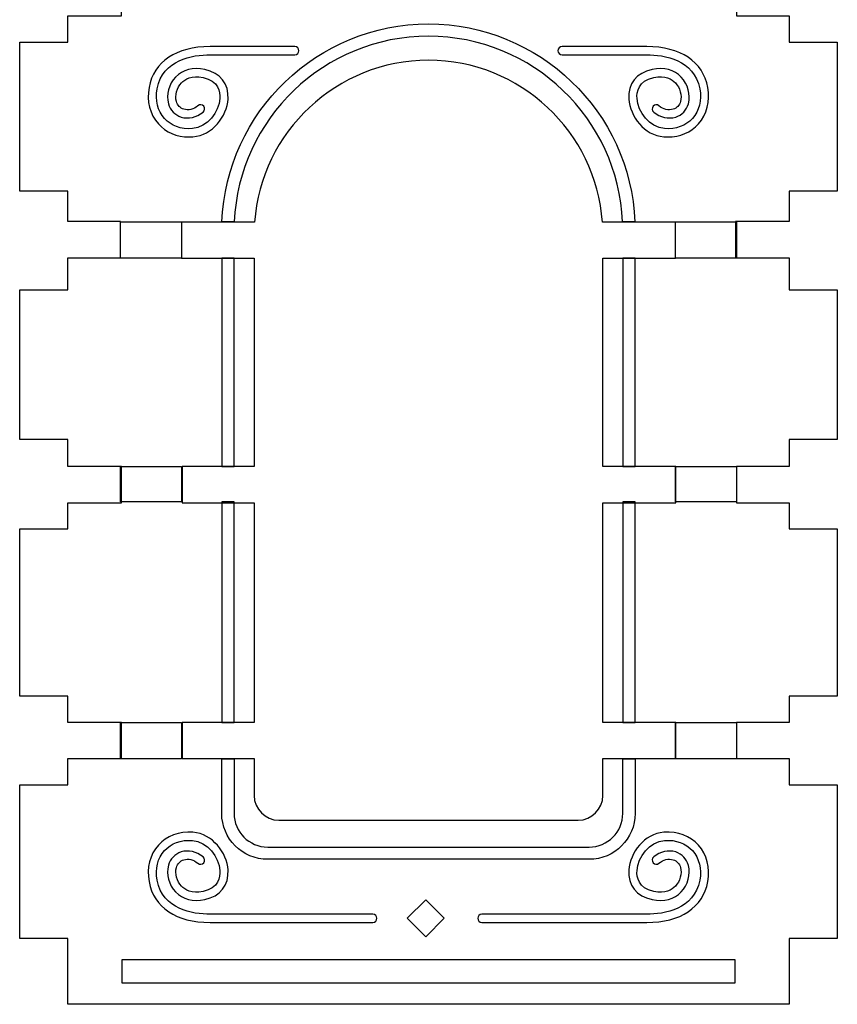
# Model space of a CAD drawing. Header units: millimetres. Extents: x -429 to 420, y -314 to 480.
# Tile 96 of 143: x 315 to 420, y -239 to -112. Entities that reach past the tile are written whole.
import ezdxf

# ---------------------------------------------------------------- set-up
doc = ezdxf.new("R2010")
doc.units = ezdxf.units.MM
doc.header["$MEASUREMENT"] = 0
doc.layers.add('Layer 1', color=7, linetype='Continuous')

msp = doc.modelspace()

# ---------------------------------------------------------------- linework, layer by layer
at = {"layer": 'Layer 1', "color": 114}
for points in [[(340.7475, -169.7615), (342.3349, -169.7615), (342.3349, -142.8479), (340.7475, -142.8479), (340.7475, -169.7615)], [(392.5045, -169.7615), (394.0919, -169.7615), (394.0919, -142.8479), (392.5045, -142.8479), (392.5045, -169.7615)], [(340.7475, -202.7934), (342.3349, -202.7934), (342.3349, -174.3188), (340.7475, -174.3188), (340.7475, -202.7934)], [(392.5045, -202.7934), (394.0919, -202.7934), (394.0919, -174.3188), (392.5045, -174.3188), (392.5045, -202.7934)]]:
    msp.add_lwpolyline(points, close=True, dxfattribs=at)
at = {"layer": 'Layer 1', "color": 7, "lineweight": 25}
for points, knots in [([(413.9836, -73.6776), (413.9836, -73.6776), (413.9836, -70.2947), (413.9836, -70.2947), (413.9836, -70.2947), (413.9836, -70.2947), (420.183, -70.2947), (420.183, -70.2947), (420.183, -70.2947), (420.183, -70.2947), (420.183, -50.9783), (420.183, -50.9783), (420.183, -50.9783), (420.183, -50.9783), (420.183, -50.9782), (420.183, -50.9782), (420.183, -50.9782), (420.183, -50.9782), (413.9836, -50.9782), (413.9836, -50.9782), (413.9836, -50.9782), (413.9836, -50.9782), (413.9836, -49.5291), (413.9836, -49.5291), (413.9836, -49.5291), (413.9836, -49.5291), (413.9836, -49.5291), (413.9836, -49.5291), (413.9836, -49.5291), (413.9836, -49.5291), (413.9836, -47.6027), (413.9836, -47.6027), (413.9836, -47.6027), (413.9836, -47.6027), (378.137, -47.6027), (378.137, -47.6027), (378.137, -47.6027), (376.4611, -47.6027), (374.9255, -48.5277), (374.1323, -50.0038), (374.1323, -50.0038), (372.8493, -52.3914), (370.3286, -54.0149), (367.4283, -54.0149), (367.4283, -54.0149), (364.528, -54.0149), (362.0073, -52.3914), (360.7243, -50.0038), (360.7243, -50.0038), (359.9311, -48.5277), (358.3954, -47.6027), (356.7196, -47.6027), (356.7196, -47.6027), (356.7196, -47.6027), (320.8724, -47.6027), (320.8724, -47.6027), (320.8724, -47.6027), (320.8724, -47.6027), (320.8724, -50.9783), (320.8724, -50.9783), (320.8724, -50.9783), (320.8724, -50.9783), (314.673, -50.9782), (314.673, -50.9782), (314.673, -50.9782), (314.673, -50.9782), (314.673, -50.9782), (314.673, -50.9782), (314.673, -50.9782), (314.673, -50.9782), (314.673, -70.2946), (314.673, -70.2946), (314.673, -70.2946), (314.673, -70.2946), (320.8724, -70.2947), (320.8724, -70.2947), (320.8724, -70.2947), (320.8724, -70.2947), (320.8724, -73.6777), (320.8724, -73.6777), (320.8724, -73.6777), (320.8724, -73.6777), (327.826, -73.6776), (327.826, -73.6776), (327.826, -73.6776), (327.826, -73.6776), (327.826, -78.3504), (327.826, -78.3504), (327.826, -78.3504), (327.826, -78.3504), (320.8724, -78.3504), (320.8724, -78.3504), (320.8724, -78.3504), (320.8724, -78.3504), (320.8724, -81.7257), (320.8724, -81.7257), (320.8724, -81.7257), (320.8724, -81.7257), (314.673, -81.7257), (314.673, -81.7257), (314.673, -81.7257), (314.673, -81.7257), (314.673, -103.521), (314.673, -103.521), (314.673, -103.521), (314.673, -103.521), (320.8724, -103.521), (320.8724, -103.521), (320.8724, -103.521), (320.8724, -103.521), (320.8724, -106.8963), (320.8724, -106.8963), (320.8724, -106.8963), (320.8724, -106.8963), (327.826, -106.8963), (327.826, -106.8963), (327.826, -106.8963), (327.826, -106.8963), (327.826, -111.5694), (327.826, -111.5694), (327.826, -111.5694), (327.826, -111.5694), (320.8724, -111.5694), (320.8724, -111.5694), (320.8724, -111.5694), (320.8724, -111.5694), (320.8724, -114.9447), (320.8724, -114.9447), (320.8724, -114.9447), (320.8724, -114.9447), (314.673, -114.9447), (314.673, -114.9447), (314.673, -114.9447), (314.673, -114.9447), (314.673, -134.1947), (314.673, -134.1947), (314.673, -134.1947), (314.673, -134.1947), (320.8724, -134.1947), (320.8724, -134.1947), (320.8724, -134.1947), (320.8724, -134.1947), (320.8724, -137.502), (320.8724, -137.502), (320.8724, -137.502), (320.8724, -137.502), (320.8724, -138.1338), (320.8724, -138.1338), (320.8724, -138.1338), (320.8724, -138.1338), (327.6849, -138.1338), (327.6849, -138.1338), (327.6849, -138.1338), (327.6849, -138.1338), (327.6849, -142.8216), (327.6849, -142.8216), (327.6849, -142.8216), (327.6849, -142.8216), (320.8724, -142.8216), (320.8724, -142.8216), (320.8724, -142.8216), (320.8724, -142.8216), (320.8724, -146.9507), (320.8724, -146.9507), (320.8724, -146.9507), (320.8724, -146.9507), (314.673, -146.9507), (314.673, -146.9507), (314.673, -146.9507), (314.673, -146.9507), (314.673, -166.2671), (314.673, -166.2671), (314.673, -166.2671), (314.673, -166.2671), (320.8724, -166.2671), (320.8724, -166.2671), (320.8724, -166.2671), (320.8724, -166.2671), (320.8724, -169.7474), (320.8724, -169.7474), (320.8724, -169.7474), (320.8724, -169.7474), (327.826, -169.7475), (327.826, -169.7475), (327.826, -169.7475), (327.826, -169.7475), (327.826, -174.4203), (327.826, -174.4203), (327.826, -174.4203), (327.826, -174.4203), (320.8724, -174.4203), (320.8724, -174.4203), (320.8724, -174.4203), (320.8724, -174.4203), (320.8724, -177.7956), (320.8724, -177.7956), (320.8724, -177.7956), (320.8724, -177.7956), (314.673, -177.7956), (314.673, -177.7956), (314.673, -177.7956), (314.673, -177.7956), (314.673, -199.4195), (314.673, -199.4195), (314.673, -199.4195), (314.673, -199.4195), (320.8724, -199.4194), (320.8724, -199.4194), (320.8724, -199.4194), (320.8724, -199.4194), (320.8724, -202.7947), (320.8724, -202.7947), (320.8724, -202.7947), (320.8724, -202.7947), (327.826, -202.7947), (327.826, -202.7947), (327.826, -202.7947), (327.826, -202.7947), (327.826, -207.4678), (327.826, -207.4678), (327.826, -207.4678), (327.826, -207.4678), (320.8724, -207.4678), (320.8724, -207.4678), (320.8724, -207.4678), (320.8724, -207.4678), (320.8724, -210.8431), (320.8724, -210.8431), (320.8724, -210.8431), (320.8724, -210.8431), (314.673, -210.8431), (314.673, -210.8431), (314.673, -210.8431), (314.673, -210.8431), (314.673, -230.7035), (314.673, -230.7035), (314.673, -230.7035), (314.673, -230.7035), (320.8724, -230.7035), (320.8724, -230.7035), (320.8724, -230.7035), (320.8724, -230.7035), (320.8724, -239.19), (320.8724, -239.19), (320.8724, -239.19), (320.8724, -239.19), (413.9836, -239.19), (413.9836, -239.19), (413.9836, -239.19), (413.9836, -239.19), (413.9836, -230.7035), (413.9836, -230.7035), (413.9836, -230.7035), (413.9836, -230.7035), (420.183, -230.7035), (420.183, -230.7035), (420.183, -230.7035), (420.183, -230.7035), (420.183, -210.8431), (420.183, -210.8431), (420.183, -210.8431), (420.183, -210.8431), (413.9836, -210.8431), (413.9836, -210.8431), (413.9836, -210.8431), (413.9836, -210.8431), (413.9836, -207.4678), (413.9836, -207.4678), (413.9836, -207.4678), (413.9836, -207.4678), (407.1592, -207.4678), (407.1592, -207.4678), (407.1592, -207.4678), (407.1592, -207.4678), (407.1592, -202.7947), (407.1592, -202.7947), (407.1592, -202.7947), (407.1592, -202.7947), (413.9836, -202.7947), (413.9836, -202.7947), (413.9836, -202.7947), (413.9836, -202.7947), (413.9836, -199.4194), (413.9836, -199.4194), (413.9836, -199.4194), (413.9836, -199.4194), (420.183, -199.4194), (420.183, -199.4194), (420.183, -199.4194), (420.183, -199.4194), (420.183, -177.7955), (420.183, -177.7955), (420.183, -177.7955), (420.183, -177.7955), (413.9836, -177.7956), (413.9836, -177.7956), (413.9836, -177.7956), (413.9836, -177.7956), (413.9836, -174.4203), (413.9836, -174.4203), (413.9836, -174.4203), (413.9836, -174.4203), (407.1592, -174.4203), (407.1592, -174.4203), (407.1592, -174.4203), (407.1592, -174.4203), (407.1592, -169.7475), (407.1592, -169.7475), (407.1592, -169.7475), (407.1592, -169.7475), (413.9836, -169.7475), (413.9836, -169.7475), (413.9836, -169.7475), (413.9836, -169.7475), (413.9836, -166.2672), (413.9836, -166.2672), (413.9836, -166.2672), (413.9836, -166.2672), (420.183, -166.2671), (420.183, -166.2671), (420.183, -166.2671), (420.183, -166.2671), (420.183, -146.9507), (420.183, -146.9507), (420.183, -146.9507), (420.183, -146.9507), (413.9836, -146.9507), (413.9836, -146.9507), (413.9836, -146.9507), (413.9836, -146.9507), (413.9836, -142.8216), (413.9836, -142.8216), (413.9836, -142.8216), (413.9836, -142.8216), (407.0602, -142.8216), (407.0602, -142.8216), (407.0602, -142.8216), (407.0602, -142.8216), (407.0602, -138.1338), (407.0602, -138.1338), (407.0602, -138.1338), (407.0602, -138.1338), (413.9836, -138.1338), (413.9836, -138.1338), (413.9836, -138.1338), (413.9836, -138.1338), (413.9836, -137.502), (413.9836, -137.502), (413.9836, -137.502), (413.9836, -137.502), (413.9836, -134.1947), (413.9836, -134.1947), (413.9836, -134.1947), (413.9836, -134.1947), (420.183, -134.1947), (420.183, -134.1947), (420.183, -134.1947), (420.183, -134.1947), (420.183, -114.9447), (420.183, -114.9447), (420.183, -114.9447), (420.183, -114.9447), (413.9836, -114.9447), (413.9836, -114.9447), (413.9836, -114.9447), (413.9836, -114.9447), (413.9836, -111.5697), (413.9836, -111.5697), (413.9836, -111.5697), (413.9836, -111.5697), (407.1592, -111.5697), (407.1592, -111.5697), (407.1592, -111.5697), (407.1592, -111.5697), (407.1592, -106.8966), (407.1592, -106.8966), (407.1592, -106.8966), (407.1592, -106.8966), (413.9836, -106.8966), (413.9836, -106.8966), (413.9836, -106.8966), (413.9836, -106.8966), (413.9836, -103.5213), (413.9836, -103.5213), (413.9836, -103.5213), (413.9836, -103.5213), (420.183, -103.5213), (420.183, -103.5213), (420.183, -103.5213), (420.183, -103.5213), (420.183, -81.726), (420.183, -81.726), (420.183, -81.726), (420.183, -81.726), (413.9836, -81.726), (413.9836, -81.726), (413.9836, -81.726), (413.9836, -81.726), (413.9836, -78.3507), (413.9836, -78.3507), (413.9836, -78.3507), (413.9836, -78.3507), (407.1592, -78.3507), (407.1592, -78.3507), (407.1592, -78.3507), (407.1592, -78.3507), (407.1592, -73.6779), (407.1592, -73.6779), (407.1592, -73.6779), (407.1592, -73.6779), (413.9836, -73.6779), (413.9836, -73.6779), (413.9836, -73.6779), (413.9836, -73.6779), (413.9836, -73.6776), (413.9836, -73.6776)], [0, 0, 0, 0, 0.00952381, 0.00952381, 0.00952381, 0.00952381, 0.01904762, 0.01904762, 0.01904762, 0.01904762, 0.02857143, 0.02857143, 0.02857143, 0.02857143, 0.03809524, 0.03809524, 0.03809524, 0.03809524, 0.04761905, 0.04761905, 0.04761905, 0.04761905, 0.05714286, 0.05714286, 0.05714286, 0.05714286, 0.06666667, 0.06666667, 0.06666667, 0.06666667, 0.07619048, 0.07619048, 0.07619048, 0.07619048, 0.08571429, 0.08571429, 0.08571429, 0.08571429, 0.0952381, 0.0952381, 0.0952381, 0.0952381, 0.1047619, 0.1047619, 0.1047619, 0.1047619, 0.11428571, 0.11428571, 0.11428571, 0.11428571, 0.12380952, 0.12380952, 0.12380952, 0.12380952, 0.13333333, 0.13333333, 0.13333333, 0.13333333, 0.14285714, 0.14285714, 0.14285714, 0.14285714, 0.15238095, 0.15238095, 0.15238095, 0.15238095, 0.16190476, 0.16190476, 0.16190476, 0.16190476, 0.17142857, 0.17142857, 0.17142857, 0.17142857, 0.18095238, 0.18095238, 0.18095238, 0.18095238, 0.19047619, 0.19047619, 0.19047619, 0.19047619, 0.2, 0.2, 0.2, 0.2, 0.20952381, 0.20952381, 0.20952381, 0.20952381, 0.21904762, 0.21904762, 0.21904762, 0.21904762, 0.22857143, 0.22857143, 0.22857143, 0.22857143, 0.23809524, 0.23809524, 0.23809524, 0.23809524, 0.24761905, 0.24761905, 0.24761905, 0.24761905, 0.25714286, 0.25714286, 0.25714286, 0.25714286, 0.26666667, 0.26666667, 0.26666667, 0.26666667, 0.27619048, 0.27619048, 0.27619048, 0.27619048, 0.28571429, 0.28571429, 0.28571429, 0.28571429, 0.2952381, 0.2952381, 0.2952381, 0.2952381, 0.3047619, 0.3047619, 0.3047619, 0.3047619, 0.31428571, 0.31428571, 0.31428571, 0.31428571, 0.32380952, 0.32380952, 0.32380952, 0.32380952, 0.33333333, 0.33333333, 0.33333333, 0.33333333, 0.34285714, 0.34285714, 0.34285714, 0.34285714, 0.35238095, 0.35238095, 0.35238095, 0.35238095, 0.36190476, 0.36190476, 0.36190476, 0.36190476, 0.37142857, 0.37142857, 0.37142857, 0.37142857, 0.38095238, 0.38095238, 0.38095238, 0.38095238, 0.39047619, 0.39047619, 0.39047619, 0.39047619, 0.4, 0.4, 0.4, 0.4, 0.40952381, 0.40952381, 0.40952381, 0.40952381, 0.41904762, 0.41904762, 0.41904762, 0.41904762, 0.42857143, 0.42857143, 0.42857143, 0.42857143, 0.43809524, 0.43809524, 0.43809524, 0.43809524, 0.44761905, 0.44761905, 0.44761905, 0.44761905, 0.45714286, 0.45714286, 0.45714286, 0.45714286, 0.46666667, 0.46666667, 0.46666667, 0.46666667, 0.47619048, 0.47619048, 0.47619048, 0.47619048, 0.48571429, 0.48571429, 0.48571429, 0.48571429, 0.4952381, 0.4952381, 0.4952381, 0.4952381, 0.5047619, 0.5047619, 0.5047619, 0.5047619, 0.51428571, 0.51428571, 0.51428571, 0.51428571, 0.52380952, 0.52380952, 0.52380952, 0.52380952, 0.53333333, 0.53333333, 0.53333333, 0.53333333, 0.54285714, 0.54285714, 0.54285714, 0.54285714, 0.55238095, 0.55238095, 0.55238095, 0.55238095, 0.56190476, 0.56190476, 0.56190476, 0.56190476, 0.57142857, 0.57142857, 0.57142857, 0.57142857, 0.58095238, 0.58095238, 0.58095238, 0.58095238, 0.59047619, 0.59047619, 0.59047619, 0.59047619, 0.6, 0.6, 0.6, 0.6, 0.60952381, 0.60952381, 0.60952381, 0.60952381, 0.61904762, 0.61904762, 0.61904762, 0.61904762, 0.62857143, 0.62857143, 0.62857143, 0.62857143, 0.63809524, 0.63809524, 0.63809524, 0.63809524, 0.64761905, 0.64761905, 0.64761905, 0.64761905, 0.65714286, 0.65714286, 0.65714286, 0.65714286, 0.66666667, 0.66666667, 0.66666667, 0.66666667, 0.67619048, 0.67619048, 0.67619048, 0.67619048, 0.68571429, 0.68571429, 0.68571429, 0.68571429, 0.6952381, 0.6952381, 0.6952381, 0.6952381, 0.7047619, 0.7047619, 0.7047619, 0.7047619, 0.71428571, 0.71428571, 0.71428571, 0.71428571, 0.72380952, 0.72380952, 0.72380952, 0.72380952, 0.73333333, 0.73333333, 0.73333333, 0.73333333, 0.74285714, 0.74285714, 0.74285714, 0.74285714, 0.75238095, 0.75238095, 0.75238095, 0.75238095, 0.76190476, 0.76190476, 0.76190476, 0.76190476, 0.77142857, 0.77142857, 0.77142857, 0.77142857, 0.78095238, 0.78095238, 0.78095238, 0.78095238, 0.79047619, 0.79047619, 0.79047619, 0.79047619, 0.8, 0.8, 0.8, 0.8, 0.80952381, 0.80952381, 0.80952381, 0.80952381, 0.81904762, 0.81904762, 0.81904762, 0.81904762, 0.82857143, 0.82857143, 0.82857143, 0.82857143, 0.83809524, 0.83809524, 0.83809524, 0.83809524, 0.84761905, 0.84761905, 0.84761905, 0.84761905, 0.85714286, 0.85714286, 0.85714286, 0.85714286, 0.86666667, 0.86666667, 0.86666667, 0.86666667, 0.87619048, 0.87619048, 0.87619048, 0.87619048, 0.88571429, 0.88571429, 0.88571429, 0.88571429, 0.8952381, 0.8952381, 0.8952381, 0.8952381, 0.9047619, 0.9047619, 0.9047619, 0.9047619, 0.91428571, 0.91428571, 0.91428571, 0.91428571, 0.92380952, 0.92380952, 0.92380952, 0.92380952, 0.93333333, 0.93333333, 0.93333333, 0.93333333, 0.94285714, 0.94285714, 0.94285714, 0.94285714, 0.95238095, 0.95238095, 0.95238095, 0.95238095, 0.96190476, 0.96190476, 0.96190476, 0.96190476, 0.97142857, 0.97142857, 0.97142857, 0.97142857, 0.98095238, 0.98095238, 0.98095238, 0.98095238, 1, 1, 1, 1]), ([(399.3526, -202.795), (399.3526, -202.795), (399.3526, -207.4681), (399.3526, -207.4681), (399.3526, -207.4681), (399.3526, -207.4681), (389.9282, -207.4681), (389.9282, -207.4681), (389.9282, -207.4681), (389.9282, -207.4681), (389.9282, -212.2393), (389.9282, -212.2393), (389.9282, -212.2393), (389.9282, -213.9856), (388.4994, -215.4143), (386.7532, -215.4143), (386.7532, -215.4143), (386.7532, -215.4143), (348.1031, -215.4143), (348.1031, -215.4143), (348.1031, -215.4143), (346.3568, -215.4143), (344.9281, -213.9855), (344.9281, -212.2393), (344.9281, -212.2393), (344.9281, -212.2393), (344.9281, -207.4681), (344.9281, -207.4681), (344.9281, -207.4681), (344.9281, -207.4681), (335.6325, -207.4681), (335.6325, -207.4681), (335.6325, -207.4681), (335.6325, -207.4681), (335.6325, -202.795), (335.6325, -202.795), (335.6325, -202.795), (335.6325, -202.795), (344.9281, -202.795), (344.9281, -202.795), (344.9281, -202.795), (344.9281, -202.795), (344.9281, -174.4203), (344.9281, -174.4203), (344.9281, -174.4203), (344.9281, -174.4203), (335.6325, -174.4203), (335.6325, -174.4203), (335.6325, -174.4203), (335.6325, -174.4203), (335.6325, -169.7475), (335.6325, -169.7475), (335.6325, -169.7475), (335.6325, -169.7475), (344.9281, -169.7475), (344.9281, -169.7475), (344.9281, -169.7475), (344.9281, -169.7475), (344.9281, -142.8351), (344.9281, -142.8351), (344.9281, -142.8351), (344.9281, -142.8351), (335.5494, -142.8351), (335.5494, -142.8351), (335.5494, -142.8351), (335.5494, -142.8351), (335.5494, -138.1955), (335.5494, -138.1955), (335.5494, -138.1955), (335.5494, -138.1955), (344.9913, -138.1955), (344.9913, -138.1955), (344.9913, -138.1955), (345.8168, -126.5575), (355.5895, -117.2892), (367.4282, -117.2892), (367.4282, -117.2892), (379.2669, -117.2892), (389.0396, -126.5576), (389.8651, -138.1955), (389.8651, -138.1955), (389.8651, -138.1955), (399.3143, -138.1955), (399.3143, -138.1955), (399.3143, -138.1955), (399.3143, -138.1955), (399.3143, -142.8351), (399.3143, -142.8351), (399.3143, -142.8351), (399.3143, -142.8351), (389.9284, -142.8351), (389.9284, -142.8351), (389.9284, -142.8351), (389.9284, -142.8351), (389.9284, -169.7475), (389.9284, -169.7475), (389.9284, -169.7475), (389.9284, -169.7475), (399.3529, -169.7475), (399.3529, -169.7475), (399.3529, -169.7475), (399.3529, -169.7475), (399.3529, -174.4203), (399.3529, -174.4203), (399.3529, -174.4203), (399.3529, -174.4203), (389.9284, -174.4203), (389.9284, -174.4203), (389.9284, -174.4203), (389.9284, -174.4203), (389.9284, -202.7947), (389.9284, -202.7947), (389.9284, -202.7947), (389.9284, -202.7947), (399.3526, -202.7947), (399.3526, -202.7947), (399.3526, -202.7947), (399.3526, -202.7947), (399.3526, -202.795), (399.3526, -202.795)], [0, 0, 0, 0, 0.03225806, 0.03225806, 0.03225806, 0.03225806, 0.06451613, 0.06451613, 0.06451613, 0.06451613, 0.09677419, 0.09677419, 0.09677419, 0.09677419, 0.12903226, 0.12903226, 0.12903226, 0.12903226, 0.16129032, 0.16129032, 0.16129032, 0.16129032, 0.19354839, 0.19354839, 0.19354839, 0.19354839, 0.22580645, 0.22580645, 0.22580645, 0.22580645, 0.25806452, 0.25806452, 0.25806452, 0.25806452, 0.29032258, 0.29032258, 0.29032258, 0.29032258, 0.32258065, 0.32258065, 0.32258065, 0.32258065, 0.35483871, 0.35483871, 0.35483871, 0.35483871, 0.38709677, 0.38709677, 0.38709677, 0.38709677, 0.41935484, 0.41935484, 0.41935484, 0.41935484, 0.4516129, 0.4516129, 0.4516129, 0.4516129, 0.48387097, 0.48387097, 0.48387097, 0.48387097, 0.51612903, 0.51612903, 0.51612903, 0.51612903, 0.5483871, 0.5483871, 0.5483871, 0.5483871, 0.58064516, 0.58064516, 0.58064516, 0.58064516, 0.61290323, 0.61290323, 0.61290323, 0.61290323, 0.64516129, 0.64516129, 0.64516129, 0.64516129, 0.67741935, 0.67741935, 0.67741935, 0.67741935, 0.70967742, 0.70967742, 0.70967742, 0.70967742, 0.74193548, 0.74193548, 0.74193548, 0.74193548, 0.77419355, 0.77419355, 0.77419355, 0.77419355, 0.80645161, 0.80645161, 0.80645161, 0.80645161, 0.83870968, 0.83870968, 0.83870968, 0.83870968, 0.87096774, 0.87096774, 0.87096774, 0.87096774, 0.90322581, 0.90322581, 0.90322581, 0.90322581, 0.93548387, 0.93548387, 0.93548387, 0.93548387, 1, 1, 1, 1]), ([(406.9917, -236.4264), (406.9917, -236.4264), (327.8643, -236.4264), (327.8643, -236.4264), (327.8643, -236.4264), (327.8643, -236.4264), (327.8643, -233.4266), (327.8643, -233.4266), (327.8643, -233.4266), (327.8643, -233.4266), (406.9917, -233.4266), (406.9917, -233.4266), (406.9917, -233.4266), (406.9917, -233.4266), (406.9917, -236.4264), (406.9917, -236.4264)], [0, 0, 0, 0, 0.2, 0.2, 0.2, 0.2, 0.4, 0.4, 0.4, 0.4, 0.6, 0.6, 0.6, 0.6, 1, 1, 1, 1])]:
    msp.add_open_spline(points, degree=3, knots=knots, dxfattribs=at)
at = {"layer": 'Layer 1', "color": 114}
for points, knots in [([(342.3608, -138.1666), (342.9429, -124.8472), (353.9593, -114.1901), (367.4198, -114.1901), (367.4198, -114.1901), (380.8802, -114.1901), (391.8967, -124.847), (392.4785, -138.1666), (392.4785, -138.1666), (392.4785, -138.1666), (394.067, -138.1666), (394.067, -138.1666), (394.067, -138.1666), (393.4839, -123.9714), (381.7554, -112.6026), (367.4195, -112.6026), (367.4195, -112.6026), (353.0836, -112.6026), (341.3551, -123.9715), (340.772, -138.1666), (340.772, -138.1666), (340.772, -138.1666), (342.3608, -138.1666), (342.3608, -138.1666)], [0, 0, 0, 0, 0.14285714, 0.14285714, 0.14285714, 0.14285714, 0.28571429, 0.28571429, 0.28571429, 0.28571429, 0.42857143, 0.42857143, 0.42857143, 0.42857143, 0.57142857, 0.57142857, 0.57142857, 0.57142857, 0.71428571, 0.71428571, 0.71428571, 0.71428571, 1, 1, 1, 1]), ([(336.5445, -127.1888), (334.9417, -127.1888), (333.5431, -126.6017), (332.5673, -125.509), (332.5673, -125.509), (331.4709, -124.2808), (331.0322, -122.5642), (331.3634, -120.7986), (331.3634, -120.7986), (331.9915, -117.4508), (334.8652, -115.5305), (339.248, -115.5305), (339.248, -115.5305), (339.248, -115.5305), (350.1764, -115.5305), (350.1764, -115.5305), (350.1764, -115.5305), (350.4685, -115.5305), (350.7056, -115.7676), (350.7056, -116.0597), (350.7056, -116.0597), (350.7056, -116.3518), (350.4685, -116.5889), (350.1764, -116.5889), (350.1764, -116.5889), (350.1764, -116.5889), (339.248, -116.5888), (339.248, -116.5888), (339.248, -116.5888), (337.0004, -116.5888), (333.1226, -117.1611), (332.4035, -120.9938), (332.4035, -120.9938), (332.1334, -122.4339), (332.4808, -123.8227), (333.3568, -124.8038), (333.3568, -124.8038), (334.2072, -125.7563), (335.4864, -126.2225), (336.958, -126.1148), (336.958, -126.1148), (338.9024, -125.974), (340.3865, -123.9574), (340.5024, -122.2357), (340.5024, -122.2357), (340.5582, -121.4036), (340.3503, -119.9444), (338.3281, -119.52), (338.3281, -119.52), (336.8594, -119.2126), (336.0093, -119.7203), (335.555, -120.2008), (335.555, -120.2008), (334.9528, -120.8374), (334.6811, -121.8351), (334.8938, -122.6268), (334.8938, -122.6268), (335.0224, -123.1049), (335.3658, -123.4655), (335.836, -123.6161), (335.836, -123.6161), (336.4281, -123.8053), (337.1004, -123.642), (337.6791, -123.1663), (337.6791, -123.1663), (337.9051, -122.9811), (338.2384, -123.0131), (338.4239, -123.2391), (338.4239, -123.2391), (338.6096, -123.4651), (338.5768, -123.7982), (338.3511, -123.9836), (338.3511, -123.9836), (337.5015, -124.6818), (336.44, -124.921), (335.5129, -124.6236), (335.5129, -124.6236), (334.6937, -124.3611), (334.0955, -123.7335), (333.8717, -122.9014), (333.8717, -122.9014), (333.5635, -121.7552), (333.931, -120.3775), (334.7861, -119.4735), (334.7861, -119.4735), (335.6907, -118.5168), (337.0261, -118.1654), (338.5453, -118.4842), (338.5453, -118.4842), (340.5643, -118.9078), (341.6909, -120.3365), (341.5584, -122.3064), (341.5584, -122.3064), (341.4102, -124.5075), (339.5571, -126.9871), (337.0346, -127.1702), (337.0346, -127.1702), (336.8694, -127.1827), (336.7059, -127.1888), (336.5445, -127.1888)], [0, 0, 0, 0, 0.03846154, 0.03846154, 0.03846154, 0.03846154, 0.07692308, 0.07692308, 0.07692308, 0.07692308, 0.11538462, 0.11538462, 0.11538462, 0.11538462, 0.15384615, 0.15384615, 0.15384615, 0.15384615, 0.19230769, 0.19230769, 0.19230769, 0.19230769, 0.23076923, 0.23076923, 0.23076923, 0.23076923, 0.26923077, 0.26923077, 0.26923077, 0.26923077, 0.30769231, 0.30769231, 0.30769231, 0.30769231, 0.34615385, 0.34615385, 0.34615385, 0.34615385, 0.38461538, 0.38461538, 0.38461538, 0.38461538, 0.42307692, 0.42307692, 0.42307692, 0.42307692, 0.46153846, 0.46153846, 0.46153846, 0.46153846, 0.5, 0.5, 0.5, 0.5, 0.53846154, 0.53846154, 0.53846154, 0.53846154, 0.57692308, 0.57692308, 0.57692308, 0.57692308, 0.61538462, 0.61538462, 0.61538462, 0.61538462, 0.65384615, 0.65384615, 0.65384615, 0.65384615, 0.69230769, 0.69230769, 0.69230769, 0.69230769, 0.73076923, 0.73076923, 0.73076923, 0.73076923, 0.76923077, 0.76923077, 0.76923077, 0.76923077, 0.80769231, 0.80769231, 0.80769231, 0.80769231, 0.84615385, 0.84615385, 0.84615385, 0.84615385, 0.88461538, 0.88461538, 0.88461538, 0.88461538, 0.92307692, 0.92307692, 0.92307692, 0.92307692, 1, 1, 1, 1]), ([(398.2948, -127.1888), (398.1334, -127.1888), (397.9699, -127.183), (397.8048, -127.1711), (397.8048, -127.1711), (395.282, -126.9883), (393.4289, -124.5086), (393.281, -122.3073), (393.281, -122.3073), (393.1484, -120.3375), (394.2748, -118.9085), (396.2941, -118.4851), (396.2941, -118.4851), (397.8133, -118.1657), (399.1487, -118.5176), (400.0533, -119.4744), (400.0533, -119.4744), (400.9082, -120.3785), (401.2757, -121.7562), (400.9677, -122.9023), (400.9677, -122.9023), (400.7439, -123.7344), (400.1459, -124.362), (399.3268, -124.6245), (399.3268, -124.6245), (398.3994, -124.9224), (397.3379, -124.6827), (396.4883, -123.9845), (396.4883, -123.9845), (396.2626, -123.799), (396.2298, -123.4657), (396.4155, -123.24), (396.4155, -123.24), (396.6012, -123.0138), (396.9343, -122.9815), (397.1603, -123.1672), (397.1603, -123.1672), (397.7392, -123.6432), (398.411, -123.8062), (399.0037, -123.617), (399.0037, -123.617), (399.4736, -123.4662), (399.817, -123.1056), (399.9456, -122.6277), (399.9456, -122.6277), (400.1586, -121.8361), (399.8866, -120.8386), (399.2844, -120.2017), (399.2844, -120.2017), (398.8298, -119.7212), (397.98, -119.2135), (396.5113, -119.5209), (396.5113, -119.5209), (394.4888, -119.9453), (394.2809, -121.4045), (394.337, -122.2366), (394.337, -122.2366), (394.4529, -123.9582), (395.9369, -125.9749), (397.8814, -126.1157), (397.8814, -126.1157), (399.3538, -126.2244), (400.6323, -125.7569), (401.4824, -124.8047), (401.4824, -124.8047), (402.3584, -123.8236), (402.7061, -122.4348), (402.4357, -120.9947), (402.4357, -120.9947), (401.7166, -117.1619), (397.8386, -116.5897), (395.5912, -116.5897), (395.5912, -116.5897), (395.5912, -116.5897), (384.663, -116.5896), (384.663, -116.5896), (384.663, -116.5896), (384.3709, -116.5896), (384.1338, -116.3525), (384.1338, -116.0604), (384.1338, -116.0604), (384.1338, -115.7683), (384.3709, -115.5312), (384.663, -115.5312), (384.663, -115.5312), (384.663, -115.5312), (395.591, -115.5313), (395.591, -115.5313), (395.591, -115.5313), (399.9736, -115.5313), (402.8477, -117.4516), (403.4758, -120.7994), (403.4758, -120.7994), (403.8068, -122.565), (403.3681, -124.2818), (402.2717, -125.5098), (402.2717, -125.5098), (401.2963, -126.6017), (399.8974, -127.1888), (398.2948, -127.1888)], [0, 0, 0, 0, 0.03846154, 0.03846154, 0.03846154, 0.03846154, 0.07692308, 0.07692308, 0.07692308, 0.07692308, 0.11538462, 0.11538462, 0.11538462, 0.11538462, 0.15384615, 0.15384615, 0.15384615, 0.15384615, 0.19230769, 0.19230769, 0.19230769, 0.19230769, 0.23076923, 0.23076923, 0.23076923, 0.23076923, 0.26923077, 0.26923077, 0.26923077, 0.26923077, 0.30769231, 0.30769231, 0.30769231, 0.30769231, 0.34615385, 0.34615385, 0.34615385, 0.34615385, 0.38461538, 0.38461538, 0.38461538, 0.38461538, 0.42307692, 0.42307692, 0.42307692, 0.42307692, 0.46153846, 0.46153846, 0.46153846, 0.46153846, 0.5, 0.5, 0.5, 0.5, 0.53846154, 0.53846154, 0.53846154, 0.53846154, 0.57692308, 0.57692308, 0.57692308, 0.57692308, 0.61538462, 0.61538462, 0.61538462, 0.61538462, 0.65384615, 0.65384615, 0.65384615, 0.65384615, 0.69230769, 0.69230769, 0.69230769, 0.69230769, 0.73076923, 0.73076923, 0.73076923, 0.73076923, 0.76923077, 0.76923077, 0.76923077, 0.76923077, 0.80769231, 0.80769231, 0.80769231, 0.80769231, 0.84615385, 0.84615385, 0.84615385, 0.84615385, 0.88461538, 0.88461538, 0.88461538, 0.88461538, 0.92307692, 0.92307692, 0.92307692, 0.92307692, 1, 1, 1, 1]), ([(335.5553, -138.1667), (335.5553, -138.1667), (327.6768, -138.1667), (327.6768, -138.1667), (327.6768, -138.1667), (327.6768, -138.1667), (327.6768, -142.8477), (327.6768, -142.8477), (327.6768, -142.8477), (327.6768, -142.8477), (335.5553, -142.8477), (335.5553, -142.8477), (335.5553, -142.8477), (335.5553, -142.8477), (335.5553, -138.1667), (335.5553, -138.1667)], [0, 0, 0, 0, 0.2, 0.2, 0.2, 0.2, 0.4, 0.4, 0.4, 0.4, 0.6, 0.6, 0.6, 0.6, 1, 1, 1, 1]), ([(407.1958, -138.1667), (407.1958, -138.1667), (399.3173, -138.1667), (399.3173, -138.1667), (399.3173, -138.1667), (399.3173, -138.1667), (399.3173, -142.8477), (399.3173, -142.8477), (399.3173, -142.8477), (399.3173, -142.8477), (407.1958, -142.8477), (407.1958, -142.8477), (407.1958, -142.8477), (407.1958, -142.8477), (407.1958, -138.1667), (407.1958, -138.1667)], [0, 0, 0, 0, 0.2, 0.2, 0.2, 0.2, 0.4, 0.4, 0.4, 0.4, 0.6, 0.6, 0.6, 0.6, 1, 1, 1, 1]), ([(335.5553, -169.7614), (335.5553, -169.7614), (327.6768, -169.7614), (327.6768, -169.7614), (327.6768, -169.7614), (327.6768, -169.7614), (327.6768, -174.3188), (327.6768, -174.3188), (327.6768, -174.3188), (327.6768, -174.3188), (335.5553, -174.3188), (335.5553, -174.3188), (335.5553, -174.3188), (335.5553, -174.3188), (335.5553, -169.7614), (335.5553, -169.7614)], [0, 0, 0, 0, 0.2, 0.2, 0.2, 0.2, 0.4, 0.4, 0.4, 0.4, 0.6, 0.6, 0.6, 0.6, 1, 1, 1, 1]), ([(407.1958, -169.7614), (407.1958, -169.7614), (399.3173, -169.7614), (399.3173, -169.7614), (399.3173, -169.7614), (399.3173, -169.7614), (399.3173, -174.3188), (399.3173, -174.3188), (399.3173, -174.3188), (399.3173, -174.3188), (407.1958, -174.3188), (407.1958, -174.3188), (407.1958, -174.3188), (407.1958, -174.3188), (407.1958, -169.7614), (407.1958, -169.7614)], [0, 0, 0, 0, 0.2, 0.2, 0.2, 0.2, 0.4, 0.4, 0.4, 0.4, 0.6, 0.6, 0.6, 0.6, 1, 1, 1, 1]), ([(335.5553, -202.7935), (335.5553, -202.7935), (327.6768, -202.7935), (327.6768, -202.7935), (327.6768, -202.7935), (327.6768, -202.7935), (327.6768, -207.4745), (327.6768, -207.4745), (327.6768, -207.4745), (327.6768, -207.4745), (335.5553, -207.4745), (335.5553, -207.4745), (335.5553, -207.4745), (335.5553, -207.4745), (335.5553, -202.7935), (335.5553, -202.7935)], [0, 0, 0, 0, 0.2, 0.2, 0.2, 0.2, 0.4, 0.4, 0.4, 0.4, 0.6, 0.6, 0.6, 0.6, 1, 1, 1, 1]), ([(407.1958, -202.7935), (407.1958, -202.7935), (399.3173, -202.7935), (399.3173, -202.7935), (399.3173, -202.7935), (399.3173, -202.7935), (399.3173, -207.4745), (399.3173, -207.4745), (399.3173, -207.4745), (399.3173, -207.4745), (407.1958, -207.4745), (407.1958, -207.4745), (407.1958, -207.4745), (407.1958, -207.4745), (407.1958, -202.7935), (407.1958, -202.7935)], [0, 0, 0, 0, 0.2, 0.2, 0.2, 0.2, 0.4, 0.4, 0.4, 0.4, 0.6, 0.6, 0.6, 0.6, 1, 1, 1, 1]), ([(392.5044, -207.4744), (392.5044, -207.4744), (392.5044, -214.5343), (392.5044, -214.5343), (392.5044, -214.5343), (392.5044, -216.9322), (390.5536, -218.883), (388.156, -218.883), (388.156, -218.883), (388.156, -218.883), (346.6833, -218.883), (346.6833, -218.883), (346.6833, -218.883), (344.2854, -218.883), (342.3349, -216.9322), (342.3349, -214.5343), (342.3349, -214.5343), (342.3349, -214.5343), (342.3349, -207.4744), (342.3349, -207.4744), (342.3349, -207.4744), (342.3349, -207.4744), (340.7474, -207.4744), (340.7474, -207.4744), (340.7474, -207.4744), (340.7474, -207.4744), (340.7474, -214.5343), (340.7474, -214.5343), (340.7474, -214.5343), (340.7474, -217.8075), (343.4102, -220.4705), (346.6833, -220.4705), (346.6833, -220.4705), (346.6833, -220.4705), (388.156, -220.4705), (388.156, -220.4705), (388.156, -220.4705), (391.4292, -220.4705), (394.0919, -217.8077), (394.0919, -214.5343), (394.0919, -214.5343), (394.0919, -214.5343), (394.0919, -207.4744), (394.0919, -207.4744), (394.0919, -207.4744), (394.0919, -207.4744), (392.5044, -207.4744), (392.5044, -207.4744)], [0, 0, 0, 0, 0.07692308, 0.07692308, 0.07692308, 0.07692308, 0.15384615, 0.15384615, 0.15384615, 0.15384615, 0.23076923, 0.23076923, 0.23076923, 0.23076923, 0.30769231, 0.30769231, 0.30769231, 0.30769231, 0.38461538, 0.38461538, 0.38461538, 0.38461538, 0.46153846, 0.46153846, 0.46153846, 0.46153846, 0.53846154, 0.53846154, 0.53846154, 0.53846154, 0.61538462, 0.61538462, 0.61538462, 0.61538462, 0.69230769, 0.69230769, 0.69230769, 0.69230769, 0.76923077, 0.76923077, 0.76923077, 0.76923077, 0.84615385, 0.84615385, 0.84615385, 0.84615385, 1, 1, 1, 1]), ([(360.2427, -228.6162), (360.2427, -228.6162), (339.248, -228.6162), (339.248, -228.6162), (339.248, -228.6162), (334.8652, -228.6162), (331.9913, -226.6959), (331.3634, -223.3481), (331.3634, -223.3481), (331.0321, -221.5825), (331.4711, -219.8659), (332.5673, -218.6377), (332.5673, -218.6377), (333.6412, -217.4349), (335.2293, -216.8446), (337.0345, -216.9759), (337.0345, -216.9759), (339.557, -217.1587), (341.4102, -219.6384), (341.5583, -221.8397), (341.5583, -221.8397), (341.6909, -223.8095), (340.5645, -225.2388), (338.5452, -225.6621), (338.5452, -225.6621), (337.0254, -225.9809), (335.6903, -225.6296), (334.786, -224.6728), (334.786, -224.6728), (333.9311, -223.7685), (333.5636, -222.391), (333.8719, -221.2449), (333.8719, -221.2449), (334.0955, -220.4128), (334.6937, -219.7852), (335.5128, -219.5227), (335.5128, -219.5227), (336.4402, -219.225), (337.5014, -219.4645), (338.351, -220.1627), (338.351, -220.1627), (338.5767, -220.3482), (338.6095, -220.6815), (338.4238, -220.9072), (338.4238, -220.9072), (338.2383, -221.1332), (337.9047, -221.1654), (337.679, -220.98), (337.679, -220.98), (337.1001, -220.5043), (336.4283, -220.3405), (335.8359, -220.5302), (335.8359, -220.5302), (335.3657, -220.6807), (335.0223, -221.0416), (334.894, -221.5195), (334.894, -221.5195), (334.681, -222.3109), (334.953, -223.3086), (335.5552, -223.9455), (335.5552, -223.9455), (336.0098, -224.4262), (336.8604, -224.9337), (338.3283, -224.6263), (338.3283, -224.6263), (340.3508, -224.2019), (340.5587, -222.7427), (340.5026, -221.9104), (340.5026, -221.9104), (340.3867, -220.1888), (338.9027, -218.1721), (336.9582, -218.0313), (336.9582, -218.0313), (335.4861, -217.9241), (334.2073, -218.3901), (333.357, -219.3423), (333.357, -219.3423), (332.481, -220.3234), (332.1336, -221.7122), (332.4037, -223.1523), (332.4037, -223.1523), (333.1226, -226.9851), (337.0006, -227.5573), (339.2482, -227.5573), (339.2482, -227.5573), (339.2482, -227.5573), (360.243, -227.5573), (360.243, -227.5573), (360.243, -227.5573), (360.5351, -227.5573), (360.7722, -227.7944), (360.7722, -228.0865), (360.7722, -228.0865), (360.7722, -228.3786), (360.5351, -228.6162), (360.2427, -228.6162)], [0, 0, 0, 0, 0.04, 0.04, 0.04, 0.04, 0.08, 0.08, 0.08, 0.08, 0.12, 0.12, 0.12, 0.12, 0.16, 0.16, 0.16, 0.16, 0.2, 0.2, 0.2, 0.2, 0.24, 0.24, 0.24, 0.24, 0.28, 0.28, 0.28, 0.28, 0.32, 0.32, 0.32, 0.32, 0.36, 0.36, 0.36, 0.36, 0.4, 0.4, 0.4, 0.4, 0.44, 0.44, 0.44, 0.44, 0.48, 0.48, 0.48, 0.48, 0.52, 0.52, 0.52, 0.52, 0.56, 0.56, 0.56, 0.56, 0.6, 0.6, 0.6, 0.6, 0.64, 0.64, 0.64, 0.64, 0.68, 0.68, 0.68, 0.68, 0.72, 0.72, 0.72, 0.72, 0.76, 0.76, 0.76, 0.76, 0.8, 0.8, 0.8, 0.8, 0.84, 0.84, 0.84, 0.84, 0.88, 0.88, 0.88, 0.88, 0.92, 0.92, 0.92, 0.92, 1, 1, 1, 1]), ([(395.591, -228.6162), (395.591, -228.6162), (374.3037, -228.6162), (374.3037, -228.6162), (374.3037, -228.6162), (374.0116, -228.6162), (373.7745, -228.3791), (373.7745, -228.087), (373.7745, -228.087), (373.7745, -227.7949), (374.0116, -227.5578), (374.3037, -227.5578), (374.3037, -227.5578), (374.3037, -227.5578), (395.591, -227.5579), (395.591, -227.5579), (395.591, -227.5579), (397.8386, -227.5579), (401.7164, -226.9856), (402.4355, -223.1529), (402.4355, -223.1529), (402.7056, -221.7128), (402.3582, -220.324), (401.4822, -219.3429), (401.4822, -219.3429), (400.6318, -218.3904), (399.3515, -217.925), (397.8812, -218.0319), (397.8812, -218.0319), (395.9368, -218.1727), (394.4527, -220.1893), (394.3368, -221.911), (394.3368, -221.911), (394.281, -222.7431), (394.4889, -224.2023), (396.5111, -224.6269), (396.5111, -224.6269), (397.9801, -224.9343), (398.8296, -224.4266), (399.2842, -223.9461), (399.2842, -223.9461), (399.8864, -223.3092), (400.1581, -222.3115), (399.9454, -221.5201), (399.9454, -221.5201), (399.8168, -221.042), (399.4734, -220.6816), (399.0035, -220.5308), (399.0035, -220.5308), (398.4108, -220.3414), (397.7391, -220.5049), (397.1601, -220.9806), (397.1601, -220.9806), (396.9341, -221.1658), (396.6008, -221.1335), (396.4153, -220.9078), (396.4153, -220.9078), (396.2298, -220.6821), (396.2624, -220.3487), (396.4881, -220.1633), (396.4881, -220.1633), (397.3377, -219.4648), (398.3989, -219.2254), (399.3266, -219.5233), (399.3266, -219.5233), (400.1458, -219.7858), (400.7437, -220.4134), (400.9675, -221.2455), (400.9675, -221.2455), (401.2757, -222.3917), (400.9082, -223.7691), (400.0531, -224.6734), (400.0531, -224.6734), (399.1485, -225.6301), (397.8139, -225.9818), (396.2939, -225.6627), (396.2939, -225.6627), (394.2746, -225.2391), (393.1483, -223.8101), (393.2808, -221.8403), (393.2808, -221.8403), (393.429, -219.6392), (395.2821, -217.1596), (397.8046, -216.9765), (397.8046, -216.9765), (399.6112, -216.8484), (401.1979, -217.4358), (402.2716, -218.6383), (402.2716, -218.6383), (403.368, -219.8662), (403.8067, -221.5831), (403.4757, -223.3487), (403.4757, -223.3487), (402.8478, -226.6961), (399.9739, -228.6162), (395.591, -228.6162)], [0, 0, 0, 0, 0.04, 0.04, 0.04, 0.04, 0.08, 0.08, 0.08, 0.08, 0.12, 0.12, 0.12, 0.12, 0.16, 0.16, 0.16, 0.16, 0.2, 0.2, 0.2, 0.2, 0.24, 0.24, 0.24, 0.24, 0.28, 0.28, 0.28, 0.28, 0.32, 0.32, 0.32, 0.32, 0.36, 0.36, 0.36, 0.36, 0.4, 0.4, 0.4, 0.4, 0.44, 0.44, 0.44, 0.44, 0.48, 0.48, 0.48, 0.48, 0.52, 0.52, 0.52, 0.52, 0.56, 0.56, 0.56, 0.56, 0.6, 0.6, 0.6, 0.6, 0.64, 0.64, 0.64, 0.64, 0.68, 0.68, 0.68, 0.68, 0.72, 0.72, 0.72, 0.72, 0.76, 0.76, 0.76, 0.76, 0.8, 0.8, 0.8, 0.8, 0.84, 0.84, 0.84, 0.84, 0.88, 0.88, 0.88, 0.88, 0.92, 0.92, 0.92, 0.92, 1, 1, 1, 1]), ([(364.687, -228.0824), (364.687, -228.0824), (367.0695, -230.465), (367.0695, -230.465), (367.0695, -230.465), (367.0695, -230.465), (369.4521, -228.0824), (369.4521, -228.0824), (369.4521, -228.0824), (369.4521, -228.0824), (367.0695, -225.6999), (367.0695, -225.6999), (367.0695, -225.6999), (367.0695, -225.6999), (364.687, -228.0824), (364.687, -228.0824)], [0, 0, 0, 0, 0.2, 0.2, 0.2, 0.2, 0.4, 0.4, 0.4, 0.4, 0.6, 0.6, 0.6, 0.6, 1, 1, 1, 1])]:
    msp.add_open_spline(points, degree=3, knots=knots, dxfattribs=at)

doc.saveas('drawing.dxf')
